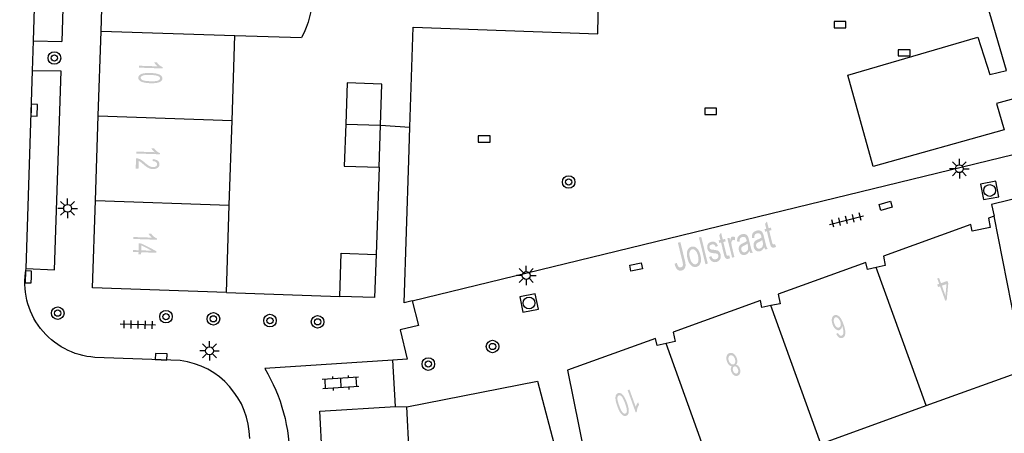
# Model space of a CAD drawing. Header units: metres. Extents: x 134521 to 134907, y 396000 to 396359.
# Tile 75 of 101: x 134780 to 134843, y 396209 to 396235. Entities that reach past the tile are written whole.
import ezdxf

# ---------------------------------------------------------------- set-up
doc = ezdxf.new("R2010")
doc.units = ezdxf.units.M
doc.header["$MEASUREMENT"] = 0

msp = doc.modelspace()

# ---------------------------------------------------------------- hatches: boundary and pattern name
at = {"linetype": 'Continuous', "lineweight": 0}
h = msp.add_hatch(color=251, dxfattribs=at)
edge = h.paths.add_edge_path()
edge.add_line((134787.832, 396232.402), (134787.836, 396232.525))
edge.add_line((134787.836, 396232.525), (134789.008, 396232.485))
edge.add_spline(control_points=[(134789.008, 396232.485), (134788.946, 396232.531), (134788.886, 396232.605), (134788.825, 396232.679), (134788.795, 396232.738)], knot_values=[0, 0, 0, 0.5, 0.5, 1, 1, 1], degree=2, periodic=0)
edge.add_line((134788.795, 396232.738), (134788.973, 396232.732))
edge.add_spline(control_points=[(134788.973, 396232.732), (134789.042, 396232.626), (134789.142, 396232.546), (134789.243, 396232.465), (134789.339, 396232.43)], knot_values=[0, 0, 0, 0.5, 0.5, 1, 1, 1], degree=2, periodic=0)
edge.add_line((134789.339, 396232.43), (134789.336, 396232.351))
edge.add_line((134789.336, 396232.351), (134787.832, 396232.402))
h = msp.add_hatch(color=251, dxfattribs=at)
edge = h.paths.add_edge_path()
edge.add_spline(control_points=[(134788.56, 396232.062), (134788.826, 396232.053), (134788.987, 396232.011), (134789.148, 396231.969), (134789.233, 396231.895), (134789.318, 396231.82), (134789.315, 396231.711), (134789.312, 396231.63), (134789.261, 396231.571), (134789.211, 396231.512), (134789.118, 396231.476), (134789.025, 396231.44), (134788.893, 396231.422), (134788.761, 396231.404), (134788.538, 396231.411), (134788.274, 396231.42), (134788.113, 396231.462), (134787.952, 396231.503), (134787.867, 396231.578), (134787.781, 396231.653), (134787.785, 396231.763), (134787.79, 396231.907), (134787.947, 396231.984), (134788.138, 396232.077), (134788.56, 396232.062)], knot_values=[0, 0, 0, 0.083333, 0.083333, 0.166667, 0.166667, 0.25, 0.25, 0.333333, 0.333333, 0.416667, 0.416667, 0.5, 0.5, 0.583333, 0.583333, 0.666667, 0.666667, 0.75, 0.75, 0.833333, 0.833333, 0.916667, 0.916667, 1, 1, 1], degree=2, periodic=0)
edge = h.paths.add_edge_path(flags=16)
edge.add_spline(control_points=[(134788.556, 396231.936), (134788.186, 396231.949), (134788.062, 396231.895), (134787.938, 396231.842), (134787.935, 396231.758), (134787.933, 396231.673), (134788.053, 396231.612), (134788.174, 396231.55), (134788.542, 396231.538), (134788.913, 396231.525), (134789.036, 396231.578), (134789.16, 396231.631), (134789.163, 396231.717), (134789.166, 396231.802), (134789.06, 396231.856), (134788.925, 396231.923), (134788.556, 396231.936)], knot_values=[0, 0, 0, 0.125, 0.125, 0.25, 0.25, 0.375, 0.375, 0.5, 0.5, 0.625, 0.625, 0.75, 0.75, 0.875, 0.875, 1, 1, 1], degree=2, periodic=0)
h = msp.add_hatch(color=251, dxfattribs=at)
edge = h.paths.add_edge_path()
edge.add_line((134787.649, 396226.933), (134787.654, 396227.055))
edge.add_line((134787.654, 396227.055), (134788.826, 396227.016))
edge.add_spline(control_points=[(134788.826, 396227.016), (134788.764, 396227.062), (134788.703, 396227.136), (134788.643, 396227.21), (134788.613, 396227.268)], knot_values=[0, 0, 0, 0.5, 0.5, 1, 1, 1], degree=2, periodic=0)
edge.add_line((134788.613, 396227.268), (134788.791, 396227.262))
edge.add_spline(control_points=[(134788.791, 396227.262), (134788.86, 396227.157), (134788.96, 396227.076), (134789.061, 396226.996), (134789.157, 396226.961)], knot_values=[0, 0, 0, 0.5, 0.5, 1, 1, 1], degree=2, periodic=0)
edge.add_line((134789.157, 396226.961), (134789.154, 396226.882))
edge.add_line((134789.154, 396226.882), (134787.649, 396226.933))
h = msp.add_hatch(color=251, dxfattribs=at)
edge = h.paths.add_edge_path()
edge.add_line((134787.794, 396225.968), (134787.617, 396225.974))
edge.add_line((134787.617, 396225.974), (134787.639, 396226.634))
edge.add_spline(control_points=[(134787.639, 396226.634), (134787.706, 396226.633), (134787.767, 396226.615), (134787.867, 396226.587), (134787.964, 396226.528), (134788.06, 396226.469), (134788.185, 396226.36), (134788.38, 396226.19), (134788.495, 396226.129), (134788.61, 396226.068), (134788.715, 396226.064), (134788.824, 396226.061), (134788.901, 396226.11), (134788.978, 396226.16), (134788.98, 396226.243), (134788.983, 396226.332), (134788.906, 396226.388), (134788.828, 396226.444), (134788.687, 396226.449)], knot_values=[0, 0, 0, 0.111111, 0.111111, 0.222222, 0.222222, 0.333333, 0.333333, 0.444444, 0.444444, 0.555556, 0.555556, 0.666667, 0.666667, 0.777778, 0.777778, 0.888889, 0.888889, 1, 1, 1], degree=2, periodic=0)
edge.add_line((134788.687, 396226.449), (134788.71, 396226.575))
edge.add_spline(control_points=[(134788.71, 396226.575), (134788.921, 396226.555), (134789.029, 396226.466), (134789.137, 396226.378), (134789.132, 396226.236), (134789.127, 396226.092), (134789.005, 396226.012), (134788.883, 396225.932), (134788.706, 396225.938), (134788.616, 396225.941), (134788.53, 396225.969), (134788.444, 396225.996), (134788.35, 396226.056), (134788.256, 396226.116), (134788.092, 396226.254), (134787.957, 396226.369), (134787.909, 396226.402), (134787.86, 396226.435), (134787.811, 396226.458)], knot_values=[0, 0, 0, 0.111111, 0.111111, 0.222222, 0.222222, 0.333333, 0.333333, 0.444444, 0.444444, 0.555556, 0.555556, 0.666667, 0.666667, 0.777778, 0.777778, 0.888889, 0.888889, 1, 1, 1], degree=2, periodic=0)
edge.add_line((134787.811, 396226.458), (134787.794, 396225.968))
h = msp.add_hatch(color=251, dxfattribs=at)
edge = h.paths.add_edge_path()
edge.add_spline(control_points=[(134827.668, 396220.962), (134827.609, 396220.843), (134827.542, 396220.784), (134827.476, 396220.725), (134827.388, 396220.703), (134827.243, 396220.668), (134827.141, 396220.748), (134827.039, 396220.827), (134827.001, 396220.981), (134826.979, 396221.072), (134826.99, 396221.154), (134827.001, 396221.236), (134827.037, 396221.292), (134827.074, 396221.349), (134827.127, 396221.387), (134827.167, 396221.414), (134827.252, 396221.451), (134827.425, 396221.525), (134827.5, 396221.588), (134827.49, 396221.631), (134827.488, 396221.643), (134827.456, 396221.771), (134827.401, 396221.813), (134827.327, 396221.87), (134827.214, 396221.842), (134827.109, 396221.816), (134827.072, 396221.752), (134827.035, 396221.688), (134827.043, 396221.551)], knot_values=[0, 0, 0, 0.071429, 0.071429, 0.142857, 0.142857, 0.214286, 0.214286, 0.285714, 0.285714, 0.357143, 0.357143, 0.428571, 0.428571, 0.5, 0.5, 0.571429, 0.571429, 0.642857, 0.642857, 0.714286, 0.714286, 0.785714, 0.785714, 0.857143, 0.857143, 0.928571, 0.928571, 1, 1, 1], degree=2, periodic=0)
edge.add_line((134827.043, 396221.551), (134826.89, 396221.542))
edge.add_spline(control_points=[(134826.89, 396221.542), (134826.878, 396221.678), (134826.903, 396221.77), (134826.929, 396221.862), (134827.004, 396221.927), (134827.08, 396221.992), (134827.193, 396222.019), (134827.306, 396222.047), (134827.385, 396222.027), (134827.465, 396222.008), (134827.512, 396221.959), (134827.559, 396221.911), (134827.593, 396221.829), (134827.613, 396221.777), (134827.648, 396221.638)], knot_values=[0, 0, 0, 0.142857, 0.142857, 0.285714, 0.285714, 0.428571, 0.428571, 0.571429, 0.571429, 0.714286, 0.714286, 0.857143, 0.857143, 1, 1, 1], degree=2, periodic=0)
edge.add_line((134827.648, 396221.638), (134827.716, 396221.36))
edge.add_spline(control_points=[(134827.716, 396221.36), (134827.788, 396221.069), (134827.816, 396220.995), (134827.845, 396220.92), (134827.89, 396220.856)], knot_values=[0, 0, 0, 0.5, 0.5, 1, 1, 1], degree=2, periodic=0)
edge.add_line((134827.89, 396220.856), (134827.735, 396220.818))
edge.add_spline(control_points=[(134827.735, 396220.818), (134827.696, 396220.877), (134827.668, 396220.962)], knot_values=[0, 0, 0, 1, 1, 1], degree=2, periodic=0)
edge = h.paths.add_edge_path(flags=16)
edge.add_spline(control_points=[(134827.541, 396221.425), (134827.471, 396221.359), (134827.317, 396221.286), (134827.229, 396221.245), (134827.197, 396221.213), (134827.165, 396221.18), (134827.155, 396221.13), (134827.145, 396221.081), (134827.159, 396221.026), (134827.179, 396220.943), (134827.238, 396220.898), (134827.297, 396220.854), (134827.383, 396220.875), (134827.469, 396220.897), (134827.524, 396220.966), (134827.578, 396221.035), (134827.586, 396221.134), (134827.593, 396221.211), (134827.559, 396221.349)], knot_values=[0, 0, 0, 0.111111, 0.111111, 0.222222, 0.222222, 0.333333, 0.333333, 0.444444, 0.444444, 0.555556, 0.555556, 0.666667, 0.666667, 0.777778, 0.777778, 0.888889, 0.888889, 1, 1, 1], degree=2, periodic=0)
edge.add_line((134827.559, 396221.349), (134827.541, 396221.425))
h = msp.add_hatch(color=251, dxfattribs=at)
edge = h.paths.add_edge_path()
edge.add_line((134828.353, 396221.167), (134828.42, 396220.988))
edge.add_spline(control_points=[(134828.42, 396220.988), (134828.362, 396220.954), (134828.312, 396220.942), (134828.231, 396220.922), (134828.178, 396220.947), (134828.124, 396220.972), (134828.091, 396221.026), (134828.059, 396221.08), (134828.012, 396221.268)], knot_values=[0, 0, 0, 0.25, 0.25, 0.5, 0.5, 0.75, 0.75, 1, 1, 1], degree=2, periodic=0)
edge.add_line((134828.012, 396221.268), (134827.838, 396221.978))
edge.add_line((134827.838, 396221.978), (134827.728, 396221.95))
edge.add_line((134827.728, 396221.95), (134827.688, 396222.112))
edge.add_line((134827.688, 396222.112), (134827.798, 396222.139))
edge.add_line((134827.798, 396222.139), (134827.723, 396222.444))
edge.add_line((134827.723, 396222.444), (134827.841, 396222.606))
edge.add_line((134827.841, 396222.606), (134827.947, 396222.176))
edge.add_line((134827.947, 396222.176), (134828.096, 396222.213))
edge.add_line((134828.096, 396222.213), (134828.136, 396222.051))
edge.add_line((134828.136, 396222.051), (134827.987, 396222.014))
edge.add_line((134827.987, 396222.014), (134828.164, 396221.293))
edge.add_spline(control_points=[(134828.164, 396221.293), (134828.186, 396221.203), (134828.201, 396221.18), (134828.215, 396221.156), (134828.236, 396221.145), (134828.258, 396221.134), (134828.29, 396221.143), (134828.315, 396221.149), (134828.353, 396221.167)], knot_values=[0, 0, 0, 0.25, 0.25, 0.5, 0.5, 0.75, 0.75, 1, 1, 1], degree=2, periodic=0)
h = msp.add_hatch(color=251, dxfattribs=at)
edge = h.paths.add_edge_path()
edge.add_line((134787.467, 396221.489), (134787.471, 396221.611))
edge.add_line((134787.471, 396221.611), (134788.643, 396221.572))
edge.add_spline(control_points=[(134788.643, 396221.572), (134788.581, 396221.618), (134788.521, 396221.692), (134788.46, 396221.766), (134788.43, 396221.824)], knot_values=[0, 0, 0, 0.5, 0.5, 1, 1, 1], degree=2, periodic=0)
edge.add_line((134788.43, 396221.824), (134788.608, 396221.818))
edge.add_spline(control_points=[(134788.608, 396221.818), (134788.677, 396221.713), (134788.777, 396221.632), (134788.878, 396221.552), (134788.974, 396221.517)], knot_values=[0, 0, 0, 0.5, 0.5, 1, 1, 1], degree=2, periodic=0)
edge.add_line((134788.974, 396221.517), (134788.971, 396221.438))
edge.add_line((134788.971, 396221.438), (134787.467, 396221.489))
h = msp.add_hatch(color=251, dxfattribs=at)
edge = h.paths.add_edge_path()
edge.add_line((134825.433, 396220.448), (134825.499, 396220.269))
edge.add_spline(control_points=[(134825.499, 396220.269), (134825.441, 396220.235), (134825.391, 396220.223), (134825.31, 396220.203), (134825.257, 396220.228), (134825.203, 396220.253), (134825.171, 396220.307), (134825.138, 396220.361), (134825.092, 396220.549)], knot_values=[0, 0, 0, 0.25, 0.25, 0.5, 0.5, 0.75, 0.75, 1, 1, 1], degree=2, periodic=0)
edge.add_line((134825.092, 396220.549), (134824.917, 396221.259))
edge.add_line((134824.917, 396221.259), (134824.807, 396221.232))
edge.add_line((134824.807, 396221.232), (134824.767, 396221.394))
edge.add_line((134824.767, 396221.394), (134824.877, 396221.421))
edge.add_line((134824.877, 396221.421), (134824.802, 396221.725))
edge.add_line((134824.802, 396221.725), (134824.92, 396221.887))
edge.add_line((134824.92, 396221.887), (134825.026, 396221.457))
edge.add_line((134825.026, 396221.457), (134825.175, 396221.494))
edge.add_line((134825.175, 396221.494), (134825.215, 396221.332))
edge.add_line((134825.215, 396221.332), (134825.066, 396221.295))
edge.add_line((134825.066, 396221.295), (134825.244, 396220.574))
edge.add_spline(control_points=[(134825.244, 396220.574), (134825.266, 396220.484), (134825.28, 396220.461), (134825.294, 396220.437), (134825.315, 396220.426), (134825.337, 396220.416), (134825.37, 396220.424), (134825.394, 396220.43), (134825.433, 396220.448)], knot_values=[0, 0, 0, 0.25, 0.25, 0.5, 0.5, 0.75, 0.75, 1, 1, 1], degree=2, periodic=0)
h = msp.add_hatch(color=251, dxfattribs=at)
edge = h.paths.add_edge_path()
edge.add_line((134825.623, 396220.298), (134825.32, 396221.529))
edge.add_line((134825.32, 396221.529), (134825.454, 396221.562))
edge.add_line((134825.454, 396221.562), (134825.5, 396221.376))
edge.add_spline(control_points=[(134825.5, 396221.376), (134825.519, 396221.519), (134825.552, 396221.571), (134825.585, 396221.624), (134825.637, 396221.636), (134825.713, 396221.655), (134825.807, 396221.608)], knot_values=[0, 0, 0, 0.333333, 0.333333, 0.666667, 0.666667, 1, 1, 1], degree=2, periodic=0)
edge.add_line((134825.807, 396221.608), (134825.802, 396221.402))
edge.add_spline(control_points=[(134825.802, 396221.402), (134825.737, 396221.433), (134825.682, 396221.42), (134825.634, 396221.408), (134825.605, 396221.357), (134825.576, 396221.306), (134825.578, 396221.229), (134825.58, 396221.112), (134825.613, 396220.979)], knot_values=[0, 0, 0, 0.25, 0.25, 0.5, 0.5, 0.75, 0.75, 1, 1, 1], degree=2, periodic=0)
edge.add_line((134825.613, 396220.979), (134825.772, 396220.334))
edge.add_line((134825.772, 396220.334), (134825.623, 396220.298))
h = msp.add_hatch(color=251, dxfattribs=at)
edge = h.paths.add_edge_path()
edge.add_spline(control_points=[(134826.725, 396220.73), (134826.666, 396220.611), (134826.6, 396220.552), (134826.533, 396220.493), (134826.445, 396220.471), (134826.3, 396220.436), (134826.198, 396220.516), (134826.096, 396220.595), (134826.058, 396220.749), (134826.036, 396220.84), (134826.047, 396220.922), (134826.058, 396221.004), (134826.094, 396221.06), (134826.131, 396221.117), (134826.185, 396221.155), (134826.225, 396221.182), (134826.309, 396221.219), (134826.482, 396221.293), (134826.557, 396221.356), (134826.548, 396221.399), (134826.545, 396221.411), (134826.513, 396221.539), (134826.458, 396221.581), (134826.384, 396221.638), (134826.272, 396221.61), (134826.167, 396221.584), (134826.129, 396221.52), (134826.092, 396221.456), (134826.1, 396221.319)], knot_values=[0, 0, 0, 0.071429, 0.071429, 0.142857, 0.142857, 0.214286, 0.214286, 0.285714, 0.285714, 0.357143, 0.357143, 0.428571, 0.428571, 0.5, 0.5, 0.571429, 0.571429, 0.642857, 0.642857, 0.714286, 0.714286, 0.785714, 0.785714, 0.857143, 0.857143, 0.928571, 0.928571, 1, 1, 1], degree=2, periodic=0)
edge.add_line((134826.1, 396221.319), (134825.948, 396221.31))
edge.add_spline(control_points=[(134825.948, 396221.31), (134825.935, 396221.446), (134825.961, 396221.538), (134825.986, 396221.63), (134826.062, 396221.695), (134826.137, 396221.76), (134826.25, 396221.787), (134826.363, 396221.815), (134826.442, 396221.795), (134826.522, 396221.776), (134826.569, 396221.727), (134826.616, 396221.679), (134826.65, 396221.597), (134826.671, 396221.545), (134826.705, 396221.406)], knot_values=[0, 0, 0, 0.142857, 0.142857, 0.285714, 0.285714, 0.428571, 0.428571, 0.571429, 0.571429, 0.714286, 0.714286, 0.857143, 0.857143, 1, 1, 1], degree=2, periodic=0)
edge.add_line((134826.705, 396221.406), (134826.773, 396221.128))
edge.add_spline(control_points=[(134826.773, 396221.128), (134826.845, 396220.837), (134826.873, 396220.763), (134826.902, 396220.688), (134826.948, 396220.624)], knot_values=[0, 0, 0, 0.5, 0.5, 1, 1, 1], degree=2, periodic=0)
edge.add_line((134826.948, 396220.624), (134826.792, 396220.586))
edge.add_spline(control_points=[(134826.792, 396220.586), (134826.753, 396220.645), (134826.725, 396220.73)], knot_values=[0, 0, 0, 1, 1, 1], degree=2, periodic=0)
edge = h.paths.add_edge_path(flags=16)
edge.add_spline(control_points=[(134826.598, 396221.193), (134826.529, 396221.127), (134826.374, 396221.054), (134826.287, 396221.013), (134826.254, 396220.981), (134826.222, 396220.948), (134826.212, 396220.898), (134826.202, 396220.849), (134826.216, 396220.794), (134826.236, 396220.711), (134826.295, 396220.666), (134826.354, 396220.622), (134826.441, 396220.643), (134826.527, 396220.664), (134826.581, 396220.734), (134826.635, 396220.803), (134826.644, 396220.902), (134826.65, 396220.979), (134826.616, 396221.116)], knot_values=[0, 0, 0, 0.111111, 0.111111, 0.222222, 0.222222, 0.333333, 0.333333, 0.444444, 0.444444, 0.555556, 0.555556, 0.666667, 0.666667, 0.777778, 0.777778, 0.888889, 0.888889, 1, 1, 1], degree=2, periodic=0)
edge.add_line((134826.616, 396221.116), (134826.598, 396221.193))
h = msp.add_hatch(color=251, dxfattribs=at)
h.paths.add_polyline_path([(134787.962, 396220.506), (134787.793, 396220.511), (134787.797, 396220.646), (134787.438, 396220.659), (134787.442, 396220.781), (134787.801, 396220.769), (134787.816, 396221.202), (134787.985, 396221.197), (134788.941, 396220.708), (134788.937, 396220.607), (134787.966, 396220.641)])
h.paths.add_polyline_path([(134788.647, 396220.74), (134787.97, 396220.763), (134787.981, 396221.076)], flags=16)
h = msp.add_hatch(color=251, dxfattribs=at)
edge = h.paths.add_edge_path()
edge.add_line((134821.956, 396219.906), (134822.095, 396219.969))
edge.add_spline(control_points=[(134822.095, 396219.969), (134822.148, 396219.777), (134822.212, 396219.717), (134822.276, 396219.657), (134822.358, 396219.677), (134822.419, 396219.692), (134822.453, 396219.741), (134822.487, 396219.791), (134822.487, 396219.862), (134822.488, 396219.932), (134822.452, 396220.078)], knot_values=[0, 0, 0, 0.2, 0.2, 0.4, 0.4, 0.6, 0.6, 0.8, 0.8, 1, 1, 1], degree=2, periodic=0)
edge.add_line((134822.452, 396220.078), (134822.164, 396221.249))
edge.add_line((134822.164, 396221.249), (134822.325, 396221.288))
edge.add_line((134822.325, 396221.288), (134822.61, 396220.13))
edge.add_spline(control_points=[(134822.61, 396220.13), (134822.662, 396219.917), (134822.654, 396219.791), (134822.646, 396219.665), (134822.581, 396219.584), (134822.516, 396219.503), (134822.408, 396219.476), (134822.248, 396219.437), (134822.132, 396219.544), (134822.015, 396219.652), (134821.956, 396219.906)], knot_values=[0, 0, 0, 0.2, 0.2, 0.4, 0.4, 0.6, 0.6, 0.8, 0.8, 1, 1, 1], degree=2, periodic=0)
h = msp.add_hatch(color=251, dxfattribs=at)
edge = h.paths.add_edge_path()
edge.add_spline(control_points=[(134822.779, 396220.251), (134822.695, 396220.593), (134822.79, 396220.791), (134822.87, 396220.955), (134823.033, 396220.995), (134823.214, 396221.04), (134823.37, 396220.902), (134823.526, 396220.764), (134823.598, 396220.471), (134823.657, 396220.233), (134823.639, 396220.085), (134823.622, 396219.936), (134823.543, 396219.837), (134823.464, 396219.738), (134823.349, 396219.709), (134823.165, 396219.664), (134823.01, 396219.802), (134822.856, 396219.939), (134822.779, 396220.251)], knot_values=[0, 0, 0, 0.111111, 0.111111, 0.222222, 0.222222, 0.333333, 0.333333, 0.444444, 0.444444, 0.555556, 0.555556, 0.666667, 0.666667, 0.777778, 0.777778, 0.888889, 0.888889, 1, 1, 1], degree=2, periodic=0)
edge = h.paths.add_edge_path(flags=16)
edge.add_spline(control_points=[(134822.933, 396220.289), (134822.991, 396220.052), (134823.093, 396219.952), (134823.196, 396219.853), (134823.307, 396219.88), (134823.418, 396219.908), (134823.462, 396220.044), (134823.507, 396220.18), (134823.447, 396220.423), (134823.391, 396220.651), (134823.288, 396220.751), (134823.185, 396220.85), (134823.075, 396220.823), (134822.964, 396220.796), (134822.919, 396220.661), (134822.874, 396220.525), (134822.933, 396220.289)], knot_values=[0, 0, 0, 0.125, 0.125, 0.25, 0.25, 0.375, 0.375, 0.5, 0.5, 0.625, 0.625, 0.75, 0.75, 0.875, 0.875, 1, 1, 1], degree=2, periodic=0)
h = msp.add_hatch(color=251, dxfattribs=at)
edge = h.paths.add_edge_path()
edge.add_line((134824.155, 396220.327), (134824.294, 396220.395))
edge.add_spline(control_points=[(134824.294, 396220.395), (134824.337, 396220.274), (134824.41, 396220.222), (134824.483, 396220.17), (134824.585, 396220.195), (134824.688, 396220.22), (134824.724, 396220.291), (134824.759, 396220.362), (134824.74, 396220.441), (134824.722, 396220.512), (134824.668, 396220.542), (134824.631, 396220.562), (134824.498, 396220.575), (134824.32, 396220.592), (134824.246, 396220.619), (134824.172, 396220.646), (134824.121, 396220.712), (134824.07, 396220.779), (134824.048, 396220.869), (134824.027, 396220.952), (134824.037, 396221.028), (134824.047, 396221.105), (134824.082, 396221.163), (134824.108, 396221.207), (134824.162, 396221.247), (134824.216, 396221.287), (134824.285, 396221.304), (134824.388, 396221.329), (134824.477, 396221.307), (134824.566, 396221.284), (134824.621, 396221.222), (134824.675, 396221.16), (134824.719, 396221.044)], knot_values=[0, 0, 0, 0.0625, 0.0625, 0.125, 0.125, 0.1875, 0.1875, 0.25, 0.25, 0.3125, 0.3125, 0.375, 0.375, 0.4375, 0.4375, 0.5, 0.5, 0.5625, 0.5625, 0.625, 0.625, 0.6875, 0.6875, 0.75, 0.75, 0.8125, 0.8125, 0.875, 0.875, 0.9375, 0.9375, 1, 1, 1], degree=2, periodic=0)
edge.add_line((134824.719, 396221.044), (134824.58, 396220.981))
edge.add_spline(control_points=[(134824.58, 396220.981), (134824.546, 396221.073), (134824.485, 396221.115), (134824.424, 396221.157), (134824.337, 396221.135), (134824.235, 396221.11), (134824.202, 396221.052), (134824.17, 396220.993), (134824.186, 396220.929), (134824.196, 396220.889), (134824.222, 396220.861), (134824.249, 396220.831), (134824.293, 396220.819), (134824.318, 396220.813), (134824.438, 396220.798), (134824.611, 396220.778), (134824.683, 396220.756), (134824.755, 396220.733), (134824.808, 396220.67), (134824.862, 396220.607), (134824.888, 396220.501), (134824.914, 396220.397), (134824.893, 396220.294), (134824.872, 396220.191), (134824.802, 396220.12), (134824.732, 396220.05), (134824.629, 396220.024), (134824.457, 396219.982), (134824.342, 396220.059), (134824.228, 396220.137), (134824.155, 396220.327)], knot_values=[0, 0, 0, 0.066667, 0.066667, 0.133333, 0.133333, 0.2, 0.2, 0.266667, 0.266667, 0.333333, 0.333333, 0.4, 0.4, 0.466667, 0.466667, 0.533333, 0.533333, 0.6, 0.6, 0.666667, 0.666667, 0.733333, 0.733333, 0.8, 0.8, 0.866667, 0.866667, 0.933333, 0.933333, 1, 1, 1], degree=2, periodic=0)
h = msp.add_hatch(color=251, dxfattribs=at)
h.paths.add_polyline_path([(134839.206, 396217.554), (134838.875, 396218.468), (134838.748, 396218.422), (134838.691, 396218.581), (134838.818, 396218.627), (134838.696, 396218.964), (134838.811, 396219.006), (134838.933, 396218.668), (134839.341, 396218.816), (134839.398, 396218.657), (134839.3, 396217.588)])
h.paths.add_polyline_path([(134839.221, 396217.872), (134838.991, 396218.509), (134839.285, 396218.616)], flags=16)
h = msp.add_hatch(color=251, dxfattribs=at)
edge = h.paths.add_edge_path()
edge.add_line((134832.261, 396215.44), (134832.37, 396215.496))
edge.add_spline(control_points=[(134832.37, 396215.496), (134832.423, 396215.399), (134832.468, 396215.362), (134832.542, 396215.305), (134832.611, 396215.33), (134832.666, 396215.35), (134832.691, 396215.411), (134832.724, 396215.49), (134832.714, 396215.616), (134832.704, 396215.742), (134832.629, 396215.955), (134832.622, 396215.844), (134832.578, 396215.776), (134832.534, 396215.708), (134832.468, 396215.684), (134832.353, 396215.642), (134832.225, 396215.741), (134832.098, 396215.839), (134832.025, 396216.041), (134831.977, 396216.173), (134831.974, 396216.301), (134831.971, 396216.429), (134832.016, 396216.514), (134832.061, 396216.598), (134832.146, 396216.629), (134832.29, 396216.681), (134832.439, 396216.555), (134832.587, 396216.429), (134832.72, 396216.063), (134832.867, 396215.654), (134832.833, 396215.432), (134832.804, 396215.239), (134832.655, 396215.185), (134832.544, 396215.145), (134832.439, 396215.213), (134832.334, 396215.281), (134832.261, 396215.44)], knot_values=[0, 0, 0, 0.055556, 0.055556, 0.111111, 0.111111, 0.166667, 0.166667, 0.222222, 0.222222, 0.277778, 0.277778, 0.333333, 0.333333, 0.388889, 0.388889, 0.444444, 0.444444, 0.5, 0.5, 0.555556, 0.555556, 0.611111, 0.611111, 0.666667, 0.666667, 0.722222, 0.722222, 0.777778, 0.777778, 0.833333, 0.833333, 0.888889, 0.888889, 0.944444, 0.944444, 1, 1, 1], degree=2, periodic=0)
edge = h.paths.add_edge_path(flags=16)
edge.add_spline(control_points=[(134832.514, 396216.218), (134832.481, 396216.308), (134832.426, 396216.38), (134832.371, 396216.453), (134832.311, 396216.48), (134832.25, 396216.506), (134832.199, 396216.488), (134832.126, 396216.461), (134832.106, 396216.354), (134832.085, 396216.246), (134832.14, 396216.094), (134832.193, 396215.948), (134832.275, 396215.882), (134832.357, 396215.817), (134832.437, 396215.845), (134832.515, 396215.874), (134832.539, 396215.978), (134832.563, 396216.082), (134832.514, 396216.218)], knot_values=[0, 0, 0, 0.111111, 0.111111, 0.222222, 0.222222, 0.333333, 0.333333, 0.444444, 0.444444, 0.555556, 0.555556, 0.666667, 0.666667, 0.777778, 0.777778, 0.888889, 0.888889, 1, 1, 1], degree=2, periodic=0)
h = msp.add_hatch(color=251, dxfattribs=at)
edge = h.paths.add_edge_path()
edge.add_spline(control_points=[(134825.867, 396213.473), (134825.953, 396213.459), (134826.015, 396213.399), (134826.076, 396213.339), (134826.113, 396213.237), (134826.168, 396213.083), (134826.132, 396212.952), (134826.096, 396212.82), (134825.974, 396212.776), (134825.851, 396212.732), (134825.737, 396212.812), (134825.624, 396212.892), (134825.568, 396213.045), (134825.533, 396213.143), (134825.541, 396213.228), (134825.549, 396213.313), (134825.605, 396213.378), (134825.503, 396213.389), (134825.423, 396213.467), (134825.344, 396213.545), (134825.297, 396213.676), (134825.231, 396213.857), (134825.272, 396214.011), (134825.313, 396214.165), (134825.452, 396214.215), (134825.591, 396214.265), (134825.721, 396214.172), (134825.851, 396214.08), (134825.918, 396213.895), (134825.967, 396213.757), (134825.954, 396213.647), (134825.941, 396213.538), (134825.867, 396213.473)], knot_values=[0, 0, 0, 0.0625, 0.0625, 0.125, 0.125, 0.1875, 0.1875, 0.25, 0.25, 0.3125, 0.3125, 0.375, 0.375, 0.4375, 0.4375, 0.5, 0.5, 0.5625, 0.5625, 0.625, 0.625, 0.6875, 0.6875, 0.75, 0.75, 0.8125, 0.8125, 0.875, 0.875, 0.9375, 0.9375, 1, 1, 1], degree=2, periodic=0)
edge = h.paths.add_edge_path(flags=16)
edge.add_spline(control_points=[(134825.798, 396213.853), (134825.771, 396213.927), (134825.723, 396213.988), (134825.675, 396214.049), (134825.615, 396214.071), (134825.555, 396214.092), (134825.502, 396214.073), (134825.419, 396214.043), (134825.395, 396213.944), (134825.37, 396213.844), (134825.415, 396213.721), (134825.46, 396213.596), (134825.545, 396213.534), (134825.629, 396213.472), (134825.713, 396213.502), (134825.794, 396213.532), (134825.818, 396213.632), (134825.842, 396213.732), (134825.798, 396213.853)], knot_values=[0, 0, 0, 0.111111, 0.111111, 0.222222, 0.222222, 0.333333, 0.333333, 0.444444, 0.444444, 0.555556, 0.555556, 0.666667, 0.666667, 0.777778, 0.777778, 0.888889, 0.888889, 1, 1, 1], degree=2, periodic=0)
edge = h.paths.add_edge_path(flags=16)
edge.add_spline(control_points=[(134825.996, 396213.188), (134825.96, 396213.288), (134825.894, 396213.336), (134825.829, 396213.384), (134825.76, 396213.359), (134825.694, 396213.335), (134825.674, 396213.257), (134825.655, 396213.178), (134825.688, 396213.087), (134825.722, 396212.992), (134825.789, 396212.943), (134825.856, 396212.894), (134825.921, 396212.917), (134825.987, 396212.941), (134826.007, 396213.02), (134826.028, 396213.099), (134825.996, 396213.188)], knot_values=[0, 0, 0, 0.125, 0.125, 0.25, 0.25, 0.375, 0.375, 0.5, 0.5, 0.625, 0.625, 0.75, 0.75, 0.875, 0.875, 1, 1, 1], degree=2, periodic=0)
h = msp.add_hatch(color=251, dxfattribs=at)
edge = h.paths.add_edge_path()
edge.add_spline(control_points=[(134818.921, 396211.053), (134819.011, 396210.803), (134819.032, 396210.638), (134819.053, 396210.473), (134819.015, 396210.366), (134818.977, 396210.259), (134818.874, 396210.222), (134818.799, 396210.195), (134818.725, 396210.22), (134818.651, 396210.245), (134818.583, 396210.318), (134818.515, 396210.39), (134818.449, 396210.506), (134818.384, 396210.622), (134818.308, 396210.832), (134818.218, 396211.08), (134818.197, 396211.245), (134818.176, 396211.41), (134818.214, 396211.518), (134818.252, 396211.625), (134818.355, 396211.662), (134818.491, 396211.711), (134818.621, 396211.593), (134818.778, 396211.45), (134818.921, 396211.053)], knot_values=[0, 0, 0, 0.083333, 0.083333, 0.166667, 0.166667, 0.25, 0.25, 0.333333, 0.333333, 0.416667, 0.416667, 0.5, 0.5, 0.583333, 0.583333, 0.666667, 0.666667, 0.75, 0.75, 0.833333, 0.833333, 0.916667, 0.916667, 1, 1, 1], degree=2, periodic=0)
edge = h.paths.add_edge_path(flags=16)
edge.add_spline(control_points=[(134818.802, 396211.01), (134818.676, 396211.358), (134818.581, 396211.453), (134818.485, 396211.549), (134818.406, 396211.52), (134818.327, 396211.492), (134818.314, 396211.357), (134818.302, 396211.222), (134818.427, 396210.875), (134818.553, 396210.527), (134818.648, 396210.431), (134818.743, 396210.336), (134818.824, 396210.366), (134818.903, 396210.394), (134818.914, 396210.512), (134818.927, 396210.663), (134818.802, 396211.01)], knot_values=[0, 0, 0, 0.125, 0.125, 0.25, 0.25, 0.375, 0.375, 0.5, 0.5, 0.625, 0.625, 0.75, 0.75, 0.875, 0.875, 1, 1, 1], degree=2, periodic=0)
h = msp.add_hatch(color=251, dxfattribs=at)
edge = h.paths.add_edge_path()
edge.add_line((134818.966, 396211.856), (134819.082, 396211.897))
edge.add_line((134819.082, 396211.897), (134819.48, 396210.794))
edge.add_spline(control_points=[(134819.48, 396210.794), (134819.5, 396210.868), (134819.546, 396210.952), (134819.592, 396211.037), (134819.635, 396211.086)], knot_values=[0, 0, 0, 0.5, 0.5, 1, 1, 1], degree=2, periodic=0)
edge.add_line((134819.635, 396211.086), (134819.695, 396210.918))
edge.add_spline(control_points=[(134819.695, 396210.918), (134819.623, 396210.815), (134819.586, 396210.692), (134819.548, 396210.568), (134819.551, 396210.466)], knot_values=[0, 0, 0, 0.5, 0.5, 1, 1, 1], degree=2, periodic=0)
edge.add_line((134819.551, 396210.466), (134819.477, 396210.439))
edge.add_line((134819.477, 396210.439), (134818.966, 396211.856))

# ---------------------------------------------------------------- linework, layer by layer
at = {"color": 251}
for p, q in [((134781.096, 396234.105), (134781.755, 396253.011)), ((134783.2, 396243.39), (134782.918, 396234.076)), ((134785.409, 396234.725), (134785.59, 396240.132)), ((134843.098, 396232.212), (134841.073, 396239.18)), ((134817.067, 396234.555), (134817.111, 396237.718)), ((134785.228, 396229.328), (134785.409, 396234.725)), ((134785.409, 396234.725), (134793.944, 396234.444)), ((134805.095, 396228.613), (134805.303, 396234.987)), ((134805.303, 396234.987), (134817.067, 396234.555)), ((134781.032, 396232.207), (134781.096, 396234.105)), ((134781.096, 396234.105), (134782.918, 396234.076)), ((134793.763, 396229.045), (134793.944, 396234.444)), ((134793.944, 396234.444), (134798.19, 396234.321)), ((134832.999, 396231.93), (134841.292, 396234.345)), ((134841.292, 396234.345), (134842.05, 396231.956)), ((134780.632, 396219.598), (134781.032, 396232.207)), ((134782.861, 396232.169), (134781.032, 396232.207)), ((134782.444, 396219.527), (134782.861, 396232.169)), ((134842.05, 396231.956), (134843.098, 396232.212)), ((134801.085, 396231.426), (134800.998, 396228.805)), ((134803.302, 396231.352), (134801.085, 396231.426)), ((134834.62, 396226.11), (134832.999, 396231.93)), ((134803.214, 396228.731), (134803.302, 396231.352)), ((134843.64, 396230.43), (134842.48, 396230.11)), ((134842.48, 396230.11), (134842.95, 396228.43)), ((134785.047, 396223.931), (134785.228, 396229.328)), ((134785.228, 396229.328), (134793.763, 396229.045)), ((134793.582, 396223.65), (134793.763, 396229.045)), ((134800.998, 396228.805), (134800.908, 396226.123)), ((134800.998, 396228.805), (134803.214, 396228.731)), ((134803.125, 396226.052), (134803.214, 396228.731)), ((134803.214, 396228.731), (134805.095, 396228.613)), ((134805.026, 396226.511), (134805.095, 396228.613)), ((134842.95, 396228.43), (134834.62, 396226.11)), ((134805.23, 396217.55), (134844.56, 396227.13)), ((134804.73, 396217.428), (134805.026, 396226.511)), ((134839.927, 396226.139), (134839.662, 396226.404)), ((134840.104, 396226.212), (134840.104, 396226.587)), ((134840.281, 396226.139), (134840.546, 396226.404)), ((134800.908, 396226.123), (134803.125, 396226.052)), ((134803.125, 396226.052), (134802.95, 396220.488)), ((134839.854, 396225.962), (134839.479, 396225.962)), ((134839.927, 396225.785), (134839.662, 396225.52)), ((134840.546, 396225.52), (134840.281, 396225.785)), ((134840.354, 396225.962), (134840.729, 396225.962)), ((134840.104, 396225.712), (134840.104, 396225.337)), ((134849.03, 396225.36), (134842.146, 396223.678)), ((134783.277, 396223.686), (134783.277, 396224.061)), ((134784.861, 396218.368), (134785.047, 396223.931)), ((134785.047, 396223.931), (134793.582, 396223.65)), ((134783.027, 396223.436), (134782.652, 396223.436)), ((134783.1, 396223.613), (134782.835, 396223.878)), ((134783.454, 396223.613), (134783.719, 396223.878)), ((134783.527, 396223.436), (134783.902, 396223.436)), ((134793.395, 396218.075), (134793.582, 396223.65)), ((134842.146, 396223.678), (134842.322, 396222.94)), ((134783.1, 396223.259), (134782.835, 396222.994)), ((134783.277, 396223.186), (134783.277, 396222.811)), ((134783.719, 396222.994), (134783.454, 396223.259)), ((134831.82, 396222.419), (134834.002, 396222.965)), ((134832.099, 396222.231), (134831.977, 396222.716)), ((134832.535, 396222.34), (134832.414, 396222.825)), ((134832.972, 396222.449), (134832.85, 396222.935)), ((134833.408, 396222.559), (134833.287, 396223.044)), ((134833.845, 396222.668), (134833.723, 396223.153)), ((134842.322, 396222.94), (134841.97, 396222.812)), ((134841.97, 396222.812), (134842.078, 396222.213)), ((134844.26, 396213.134), (134842.322, 396222.94)), ((134840.845, 396222.399), (134835.279, 396220.389)), ((134840.926, 396221.984), (134840.845, 396222.399)), ((134842.078, 396222.213), (134840.926, 396221.984)), ((134800.619, 396217.831), (134800.71, 396220.59)), ((134800.71, 396220.59), (134802.95, 396220.488)), ((134802.95, 396220.488), (134802.826, 396217.758)), ((134835.279, 396220.389), (134835.376, 396219.794)), ((134780.632, 396219.598), (134782.444, 396219.527)), ((134812.326, 396219.336), (134812.061, 396219.601)), ((134812.503, 396219.409), (134812.503, 396219.784)), ((134812.68, 396219.336), (134812.945, 396219.601)), ((134834.152, 396219.982), (134828.564, 396217.969)), ((134834.24, 396219.55), (134834.152, 396219.982)), ((134834.808, 396219.672), (134834.24, 396219.55)), ((134835.376, 396219.794), (134834.808, 396219.672)), ((134837.988, 396210.868), (134834.808, 396219.672)), ((134812.253, 396219.159), (134811.878, 396219.159)), ((134812.326, 396218.982), (134812.061, 396218.717)), ((134812.503, 396218.909), (134812.503, 396218.534)), ((134812.945, 396218.717), (134812.68, 396218.982)), ((134812.753, 396219.159), (134813.128, 396219.159)), ((134793.395, 396218.075), (134784.861, 396218.368)), ((134793.395, 396218.075), (134800.619, 396217.831)), ((134802.826, 396217.758), (134800.619, 396217.831)), ((134828.564, 396217.969), (134828.689, 396217.355)), ((134805.23, 396217.55), (134804.73, 396217.428)), ((134805.23, 396217.55), (134805.64, 396215.98)), ((134827.433, 396217.564), (134821.868, 396215.551)), ((134827.507, 396217.125), (134827.433, 396217.564)), ((134828.098, 396217.24), (134827.507, 396217.125)), ((134828.689, 396217.355), (134828.098, 396217.24)), ((134831.275, 396208.444), (134828.098, 396217.24)), ((134788.882, 396216), (134786.632, 396216.056)), ((134786.864, 396216.3), (134786.851, 396215.801)), ((134787.313, 396216.289), (134787.301, 396215.789)), ((134787.763, 396216.278), (134787.751, 396215.778)), ((134788.213, 396216.267), (134788.201, 396215.767)), ((134788.663, 396216.255), (134788.65, 396215.756)), ((134805.64, 396215.98), (134804.48, 396215.69)), ((134804.48, 396215.69), (134804.926, 396213.819)), ((134820.741, 396215.147), (134815.126, 396213.133)), ((134820.845, 396214.71), (134820.741, 396215.147)), ((134821.868, 396215.551), (134821.988, 396214.948)), ((134792.142, 396214.537), (134791.877, 396214.802)), ((134792.319, 396214.61), (134792.319, 396214.985)), ((134792.496, 396214.537), (134792.761, 396214.802)), ((134821.417, 396214.829), (134820.845, 396214.71)), ((134821.988, 396214.948), (134821.417, 396214.829)), ((134824.594, 396206.031), (134821.417, 396214.829)), ((134790.459, 396213.745), (134785.004, 396213.944)), ((134792.069, 396214.36), (134791.694, 396214.36)), ((134792.142, 396214.183), (134791.877, 396213.918)), ((134792.319, 396214.11), (134792.319, 396213.735)), ((134792.761, 396213.918), (134792.496, 396214.183)), ((134792.569, 396214.36), (134792.944, 396214.36)), ((134804.012, 396213.759), (134795.84, 396213.225)), ((134804.926, 396213.819), (134804.012, 396213.759)), ((134804.164, 396210.822), (134804.012, 396213.759)), ((134801.804, 396212.678), (134799.509, 396212.531)), ((134800.148, 396212.722), (134800.158, 396212.572)), ((134800.657, 396212.604), (134800.695, 396212.006)), ((134801.146, 396212.786), (134801.156, 396212.636)), ((134801.655, 396212.668), (134801.693, 396212.07)), ((134815.126, 396213.133), (134817.123, 396203.332)), ((134837.988, 396210.868), (134844.26, 396213.134)), ((134801.843, 396212.079), (134799.548, 396211.932)), ((134799.659, 396212.54), (134799.697, 396211.942)), ((134800.196, 396211.974), (134800.206, 396211.824)), ((134801.194, 396212.038), (134801.204, 396211.888)), ((134804.89, 396210.79), (134813.22, 396212.43)), ((134813.22, 396212.43), (134814.71, 396206.79)), ((134799.342, 396210.515), (134804.164, 396210.822)), ((134804.164, 396210.822), (134804.89, 396210.79)), ((134805.039, 396207.864), (134804.89, 396210.79)), ((134831.275, 396208.444), (134837.988, 396210.868)), ((134799.512, 396207.513), (134799.342, 396210.515))]:
    msp.add_line(p, q, dxfattribs=at)
at = {"color": 251, "flags": 128}
for points in [[(134832.501, 396234.94), (134832.876, 396234.94), (134832.876, 396235.34), (134832.126, 396235.34), (134832.126, 396234.94), (134832.501, 396234.94)], [(134836.585, 396233.145), (134836.96, 396233.145), (134836.96, 396233.545), (134836.21, 396233.545), (134836.21, 396233.145), (134836.585, 396233.145)], [(134780.952, 396229.704), (134780.939, 396229.329), (134781.339, 396229.316), (134781.365, 396230.065), (134780.965, 396230.079), (134780.952, 396229.704)], [(134824.263, 396229.412), (134824.638, 396229.412), (134824.638, 396229.812), (134823.888, 396229.812), (134823.888, 396229.412), (134824.263, 396229.412)], [(134809.824, 396227.649), (134810.199, 396227.649), (134810.199, 396228.049), (134809.449, 396228.049), (134809.449, 396227.649), (134809.824, 396227.649)], [(134780.976, 396219.06), (134780.987, 396219.435), (134780.587, 396219.447), (134780.565, 396218.697), (134780.965, 396218.685), (134780.976, 396219.06)], [(134789.231, 396213.787), (134789.606, 396213.774), (134789.619, 396214.174), (134788.87, 396214.2), (134788.856, 396213.8), (134789.231, 396213.787)]]:
    msp.add_lwpolyline(points, dxfattribs=at)
for points in [[(134842.436, 396225.162), (134841.453, 396224.977), (134841.638, 396223.994), (134842.621, 396224.179), (134842.436, 396225.162)], [(134835.816, 396223.506), (134835.094, 396223.304), (134834.986, 396223.69), (134835.708, 396223.892), (134835.816, 396223.506)], [(134819.913, 396219.581), (134819.179, 396219.428), (134819.097, 396219.819), (134819.831, 396219.972), (134819.913, 396219.581)], [(134813.067, 396218), (134812.089, 396217.792), (134812.297, 396216.814), (134813.275, 396217.022), (134813.067, 396218)]]:
    msp.add_lwpolyline(points, close=True, dxfattribs=at)
at = {"color": 251}
for centre, radius in [((134782.438, 396233.017), 0.4), ((134782.438, 396233.017), 0.2), ((134840.104, 396225.962), 0.25), ((134815.209, 396225.116), 0.4), ((134815.209, 396225.116), 0.2), ((134842.037, 396224.578), 0.375), ((134783.277, 396223.436), 0.25), ((134812.503, 396219.159), 0.25), ((134812.682, 396217.407), 0.375), ((134782.649, 396216.762), 0.4), ((134782.649, 396216.762), 0.2), ((134789.544, 396216.54), 0.4), ((134789.544, 396216.54), 0.2), ((134792.57, 396216.398), 0.4), ((134792.57, 396216.398), 0.2), ((134796.174, 396216.288), 0.4), ((134796.174, 396216.288), 0.2), ((134799.208, 396216.207), 0.4), ((134799.208, 396216.207), 0.2), ((134792.319, 396214.36), 0.25), ((134810.357, 396214.638), 0.4), ((134810.357, 396214.638), 0.2), ((134806.263, 396213.517), 0.4), ((134806.263, 396213.517), 0.2)]:
    msp.add_circle(centre, radius, dxfattribs=at)
at = {"color": 251, "extrusion": (0, 0, -1)}
for centre, radius, start, end in [((-134792.738, 396237.19), 6.161, 155.70075, 207.75461), ((-134785.338, 396218.72), 4.787, 274.00035, 10.57311), ((-134782.115, 396214.1), 6.104, 268.46331, 1.15135), ((-134786.448, 396207.546), 10.975, 148.84224, 180.86333)]:
    msp.add_arc(centre, radius, start, end, dxfattribs=at)
at = {"color": 251}
msp.add_arc((134789.802, 396208.704), 5.083, 0.74211, 82.57356, dxfattribs=at)
at = {"color": 251, "linetype": 'Continuous', "lineweight": 0, "extrusion": (0, 0, -1)}
msp.add_solid([(-134823.925, 396219.88), (-134823.507, 396221.579), (-134824.074, 396219.917), (-134823.656, 396221.616)], dxfattribs=at)

doc.saveas('drawing.dxf')
